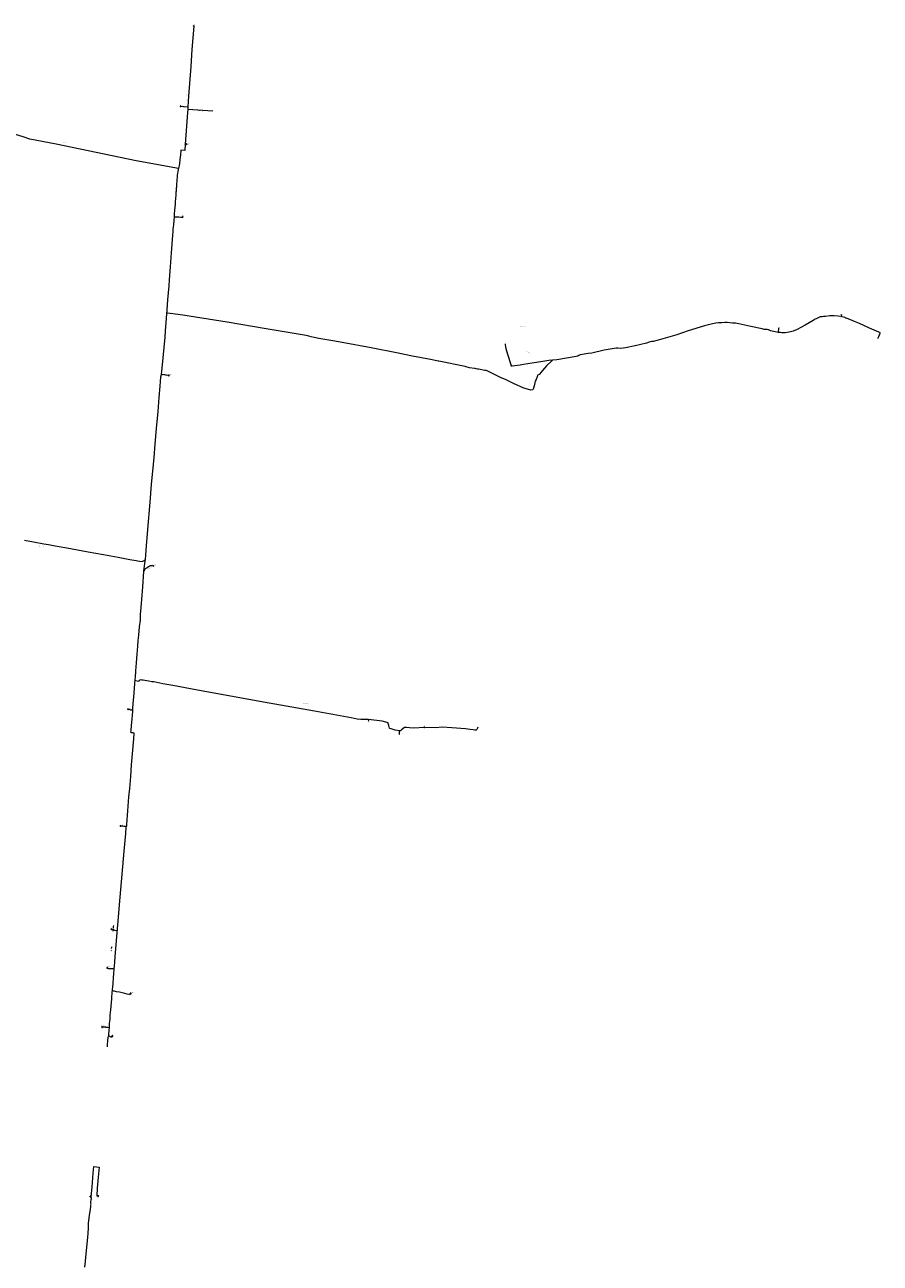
# Model space of a CAD drawing. Extents: x 149823 to 156818, y 468751 to 475536.
# Tile 27 of 27: x 155144 to 156818, y 471115 to 473538. Entities that reach past the tile are written whole.
import ezdxf
from ezdxf.enums import TextEntityAlignment as Align
from ezdxf.lldxf.tags import DXFTag

# ---------------------------------------------------------------- set-up
doc = ezdxf.new("R2010")
doc.units = 0
doc.header["$LTSCALE"] = 0.5
doc.linetypes.add('RI-OVERIG-SO', pattern=[17, 5, -2, 2, -2, 0, -2, 2, -2])
doc.layers.get('0').update_dxf_attribs({"linetype": 'CONTINUOUS'})
for name, color, linetype, lineweight in [('B-OI-RI-OVERIG_DUIKER-G', 171, 'RI-OVERIG-SO', 18), ('B-OI-RI-PERSLEIDING-G', 210, 'RI-PERS-SO', 18), ('B-OI-RI-PERSLEIDING-T30', 210, 'CONTINUOUS', 35), ('B-OI-RI-PERSLEIDING_PUTNUMMER-T50', 210, 'CONTINUOUS', 50), ('B-OI-RI-PERSLEIDING_RIOOLPUT_POMPPUT-S-250', 210, 'CONTINUOUS', 18)]:
    doc.layers.add(name, color=color, linetype=linetype, lineweight=lineweight)
doc.styles.add('NLCS-ISO-M250-T30', font='NLCS-ISO.ttf', dxfattribs={"height": 0.75})
doc.styles.add('NLCS-ISO-M250-T50', font='NLCS-ISO.ttf', dxfattribs={"height": 1.25})
tags = doc.linetypes.add('RI-PERS-SO', pattern='A,7,-2,["P",Standard,S=1.8,R=0,X=-0.5,Y=-0.9],-2,7,-2,[102,NLCS.SHX,S=1,R=180,X=0,Y=0],-2', length=22).pattern_tags.tags
tags[6] = DXFTag(74, 10)

# ---------------------------------------------------------------- blocks, each defined once
blk = doc.blocks.new('B-SRI-PUT_POMPPUT-SO')
for p, q in [((-1.7, -1), (0, 2)), ((0, 2), (1.7, -1)), ((1.7, -1), (-1.7, -1))]:
    blk.add_line(p, q)
blk.add_lwpolyline([(-2, -2), (2, -2), (2, 2), (-2, 2)], close=True)
blk.add_circle((0, 0), 2)

msp = doc.modelspace()

# ---------------------------------------------------------------- linework, layer by layer
at = {"layer": 'B-OI-RI-OVERIG_DUIKER-G'}
for points in [[(155317.2, 471775.9), (155316.2, 471765)], [(155313.4, 471734.3), (155312.7, 471725.4)]]:
    msp.add_lwpolyline(points, dxfattribs=at)
at = {"layer": 'B-OI-RI-PERSLEIDING-G'}
for points in [[(155474.4, 473535.4), (155470.9, 473489.6), (155468.6, 473456.6), (155464.5, 473398), (155463.1, 473377.5), (155462.8, 473372.1), (155462.4, 473366.1), (155457.8, 473304.6), (155456.8, 473292.3), (155449.5, 473292.9), (155448.3, 473283.8), (155447.5, 473274.2), (155446.6, 473265.8), (155444.8, 473256.5)], [(155448.6, 473378.5), (155463.1, 473377.5)], [(155444.8, 473256.5), (155361.6, 473271.7), (155205.5, 473304.4), (155153.7, 473314.4), (155140.9, 473318.6), (155001.6, 473361.4), (154998.8, 473361.7)], [(155511.6, 473368.9), (155462.8, 473372.1)], [(155460.5, 473304.3), (155459.8, 473304.3), (155457.8, 473304.6)], [(155379.8, 472491.8), (155382.2, 472518.7), (155384.8, 472550.6), (155389.3, 472604.3), (155392.1, 472638.7), (155396.7, 472691.2), (155399, 472717.3), (155401.7, 472748.1), (155404.6, 472781.4), (155407, 472808.5), (155408.7, 472830.7), (155410.2, 472849.2), (155411.3, 472854), (155411.5, 472854.6), (155412, 472860), (155412.7, 472866.3), (155418.3, 472927), (155419.2, 472939.3), (155422.4, 472980.1), (155423.9, 472999.7), (155426.2, 473027.3), (155427, 473038.8), (155428.7, 473064.3), (155430.7, 473091.9), (155433.5, 473126.4), (155434, 473133.1), (155434.4, 473137.9), (155434.8, 473142.3), (155435.2, 473147.1), (155436.6, 473162.3), (155437, 473167.7), (155437.6, 473175.5), (155438, 473181.4), (155438.5, 473187.2), (155438.8, 473191.1), (155439.4, 473198.5), (155439.8, 473204), (155439.9, 473205.9), (155440.2, 473208.9), (155440.3, 473211.1), (155440.5, 473213.1), (155440.7, 473215.7), (155440.9, 473218.8), (155441.1, 473221), (155441.3, 473223.9), (155441.7, 473227.9), (155441.9, 473230.6), (155442.1, 473233.1), (155442.3, 473236), (155442.5, 473238.5), (155442.7, 473241.1), (155442.9, 473243.6), (155443, 473244.7), (155443.4, 473247.1), (155444, 473250.8), (155444.5, 473254), (155444.8, 473256.5)], [(155452.9, 473162.2), (155452.3, 473161.1), (155451.5, 473160.7), (155449.5, 473160.7), (155445.2, 473161.3), (155438.3, 473161.7), (155437.4, 473161.8), (155436.6, 473162.3)], [(156813.4, 472924.4), (156814.9, 472928.2), (156815.9, 472930.3), (156817, 472932.3), (156817.4, 472933.4), (156817.9, 472934.5), (156817.6, 472935.4), (156817, 472935.8), (156815.3, 472936.4), (156806, 472940.8), (156796.8, 472944.7), (156787.3, 472948.9), (156777.5, 472953.3), (156767.6, 472957.5), (156762.9, 472959.5), (156758.1, 472961.2), (156753.2, 472963.1), (156750.7, 472964.1), (156748.7, 472965), (156743.4, 472966.7), (156741.4, 472967.1), (156735.4, 472968.1), (156727.9, 472968.8), (156719.2, 472968.6), (156710.8, 472967.4), (156707, 472967.1), (156704.3, 472966.7), (156702.2, 472966.7), (156700.3, 472966.4), (156696.3, 472964.6), (156692.2, 472962.5), (156690.8, 472961.9), (156686.7, 472959.2), (156678.9, 472954.6), (156671, 472950.1), (156662.4, 472945.5), (156655.3, 472941.6), (156647.5, 472938.5), (156639.6, 472936.5), (156631.7, 472935.6), (156625.3, 472935.6), (156622.4, 472935.8), (156618.9, 472936.1), (156618, 472936.2), (156612.4, 472937.2), (156603.2, 472939), (156602, 472939.6), (156601.2, 472940.2), (156600.6, 472940.8), (156598.9, 472941.2), (156596.7, 472941.8), (156595.7, 472941.8), (156594.3, 472941.6), (156592.7, 472941.6), (156590.5, 472942), (156586.7, 472943), (156564.5, 472947.8), (156540.9, 472952.7), (156537.8, 472953.7), (156534.5, 472954.2), (156532, 472954.4), (156529, 472954.4), (156518.6, 472955.2), (156513.6, 472955.2), (156507.7, 472955), (156501.5, 472954.7), (156496, 472954.1), (156489.8, 472953), (156484.2, 472951.9), (156473.8, 472949.3), (156441.8, 472938.9), (156430.9, 472935.2), (156419.6, 472931.5), (156397.2, 472924.8), (156383.2, 472920.9), (156373.6, 472918.6), (156371, 472918.1), (156365.9, 472916.8), (156360.5, 472915.1), (156338.4, 472909.7), (156319.2, 472905.8), (156310.1, 472904.4), (156304.2, 472905.4), (156301.4, 472905.2), (156277.5, 472901.2), (156253.7, 472895.8), (156246.5, 472895.1), (156230.8, 472892.1), (156228.2, 472891.2), (156226.2, 472889.8), (156223.1, 472888.8), (156184.8, 472882.7), (156176.8, 472881.6), (156174.3, 472879.9), (156165.7, 472871.4), (156160.9, 472866.2), (156150.4, 472853.7), (156147.4, 472852.3), (156147.3, 472851.3), (156146.6, 472849.2), (156144.5, 472844.1), (156142.8, 472840.7), (156141.9, 472837.9), (156141.1, 472833.5), (156139, 472825), (156138.2, 472824.1), (156134.3, 472823.3), (156127.5, 472825.4), (156120.7, 472827.1), (156100.4, 472836.4), (156084.8, 472843.8), (156076.3, 472847.5), (156053.7, 472858.3), (156051, 472859.4), (156048.8, 472860.8), (156046.9, 472861.3), (156044.4, 472861.6), (156031.9, 472863.9), (156031.1, 472863.9), (156029.7, 472864.3), (156027, 472864.8), (156025.3, 472865.3), (156023.7, 472865.4), (156013.8, 472867), (156009.3, 472868.1), (156007.6, 472868.6), (156005.3, 472869.6), (155954.1, 472879.6), (155952.8, 472879.9), (155950, 472880.3), (155937.5, 472882.9), (155902.5, 472889.8), (155874.4, 472895.3), (155821.5, 472905.8), (155764.8, 472916.4), (155746.7, 472919.6), (155719.5, 472924.3), (155710.2, 472925.9), (155704.2, 472927.4), (155700, 472928.6), (155694.4, 472929.9), (155616.4, 472943.3), (155539.8, 472955.9), (155453.1, 472970), (155428.5, 472973.2), (155423.2, 472973.7), (155421.9, 472973.7)], [(156741.2, 472972), (156742.4, 472970.3), (156741.4, 472967.1)], [(156619, 472945.2), (156618, 472936.2)], [(156083.6, 472913.9), (156083.7, 472911.8), (156084.3, 472907.6), (156085, 472904.4), (156088.5, 472893.5), (156094.7, 472873.2), (156095.2, 472871.5), (156095.5, 472870.7), (156096.4, 472870.5), (156097.9, 472870.6), (156113.5, 472873), (156120, 472874.1), (156128.2, 472875.2), (156157.7, 472879.6), (156173.4, 472882.6), (156176.8, 472881.6)], [(155425.7, 472851.4), (155424.9, 472851.8), (155417.5, 472853.1), (155412, 472853.5), (155411.3, 472854)], [(155143.5, 472529.4), (155160.6, 472526.3), (155181.2, 472522.6), (155190.1, 472521), (155203.3, 472518.6), (155226.4, 472514.4), (155267.8, 472507), (155298.1, 472501.5), (155326.8, 472496.2), (155349.4, 472492.1), (155361.7, 472489.8), (155368.2, 472488.6), (155373.8, 472487.9), (155377.4, 472490.2), (155379.8, 472491.8)], [(155360, 472257.9), (155360.2, 472260.2), (155361.4, 472274.3), (155362.6, 472289.5), (155364, 472306.4), (155365.2, 472322.4), (155365.9, 472333.4), (155367, 472343.9), (155368.6, 472359.9), (155370, 472373.4), (155370.5, 472385.1), (155370.8, 472391), (155372.2, 472406), (155372.9, 472413.8), (155374.7, 472438.4), (155376.9, 472468.2), (155376.9, 472469.6), (155378.1, 472478.8), (155378.8, 472484.4), (155379.8, 472491.8)], [(155395.5, 472479.1), (155393.2, 472479.4), (155389.5, 472479.7), (155387.9, 472478.7), (155383.1, 472475.5), (155379.7, 472473.4), (155378.8, 472472.1), (155376.9, 472469.6)], [(155305.5, 471538.1), (155305.8, 471541.9), (155306.6, 471550.6), (155307.1, 471556.5), (155307.5, 471559.1), (155308.1, 471560.7), (155308.5, 471564.5), (155308.9, 471569.3), (155309.2, 471572), (155309.5, 471575), (155309.6, 471576.2), (155309.7, 471577.4), (155309.7, 471581.1), (155309.8, 471583.8), (155310.1, 471587.8), (155310.6, 471593.5), (155311.2, 471600.3), (155311.6, 471605.6), (155312.1, 471610.8), (155313.9, 471632.3), (155315.1, 471646.6), (155315.3, 471648.2), (155315.5, 471651.5), (155315.9, 471655.4), (155316.5, 471662), (155317.5, 471674.1), (155318.2, 471681.4), (155318.9, 471690.3), (155318.9, 471691.4), (155319.1, 471696), (155321.4, 471723.1), (155330.7, 471831.4), (155338.4, 471921.3), (155341.5, 471955.9), (155342.5, 471968.3), (155343, 471969.9), (155343.3, 471971), (155343.6, 471974.2), (155345.5, 472000.2), (155347.7, 472027.4), (155349.1, 472043.5), (155351.1, 472067.2), (155352.8, 472090.4), (155354.7, 472111.8), (155357, 472140.7), (155358.1, 472152.2), (155357.6, 472152.3), (155356.2, 472152.4), (155352.4, 472152.9), (155351.7, 472153.1), (155351.4, 472153.5), (155351.8, 472157.5), (155352.7, 472166.9), (155353.8, 472179.4), (155355, 472195), (155355.2, 472197.7), (155355.4, 472200.4), (155356.1, 472210), (155357.1, 472222.6), (155358.3, 472240.3), (155359.2, 472248.7), (155360, 472257.9)], [(156030.5, 472163.5), (156030, 472161.7), (156028.5, 472159.2), (156027, 472158.1), (156024.4, 472158.1), (156021, 472158.8), (156015.5, 472159.4), (156006.3, 472160.5), (155979.4, 472162.7), (155960.7, 472163.5), (155948.4, 472162.8), (155925.2, 472162.9), (155905.3, 472162), (155896.6, 472162.2), (155890.7, 472162.9), (155888.9, 472163.3), (155886.6, 472162.9), (155881.3, 472158.6), (155878.8, 472156.6), (155876.9, 472156.7), (155868.9, 472158.2), (155860.7, 472160.3), (155858.4, 472161.2), (155857.7, 472161.8), (155856.3, 472167.1), (155854.9, 472170.9), (155854.7, 472172.1), (155843.4, 472175.7), (155816.6, 472178.9), (155806.5, 472179.1), (155801.6, 472178.8), (155794.2, 472179.5), (155782.3, 472182.1), (155711.1, 472194.8), (155622, 472210.9), (155567.9, 472220.6), (155478.7, 472236.8), (155433.5, 472245.2), (155413.7, 472248.6), (155396.2, 472252.5), (155392.2, 472252.7), (155386.8, 472253.6), (155378.5, 472255.2), (155375.3, 472255.6), (155373, 472255.6), (155370.1, 472256.5), (155367.9, 472255), (155366.7, 472253.3), (155360.8, 472254.2), (155360, 472257.9)], [(155345.8, 472199), (155346.3, 472198.9), (155346.7, 472198.8), (155348.4, 472198.7), (155350.4, 472197.9), (155351.7, 472197.4), (155353.8, 472197.4), (155354.9, 472197.4), (155355.2, 472197.7)], [(155816.8, 472175.8), (155816.6, 472178.9)], [(155925.4, 472164.8), (155925.2, 472162.9)], [(155877.4, 472149.7), (155876.9, 472156.7)], [(155330.7, 471970.4), (155331.7, 471970.4), (155332.1, 471970.8), (155332.6, 471970.8), (155334.8, 471970.6), (155337.9, 471970.3), (155341.7, 471970), (155342.9, 471969.9), (155343, 471969.9)], [(155313.1, 471768.6), (155314.9, 471768.3), (155315.8, 471768.1), (155316.5, 471767.7), (155318.1, 471767), (155319.4, 471766.8), (155325.1, 471766.2)], [(155305.2, 471693), (155306, 471692.7), (155307, 471691.8), (155307.2, 471691.5), (155308.3, 471691.6), (155312.2, 471691.9), (155313.9, 471691.9), (155317.8, 471691.7), (155318.9, 471691.4)], [(155351.2, 471642.9), (155350.6, 471643), (155350.1, 471642.4), (155349.5, 471641.3), (155348.9, 471640.4), (155347.9, 471640.5), (155344.2, 471641.5), (155339.3, 471642.9), (155334.1, 471644.3), (155329.3, 471645.2), (155323.1, 471646.3), (155319.4, 471647), (155317.3, 471647.6), (155315.3, 471648.2)], [(155295.2, 471577), (155296.1, 471577.2), (155297, 471577.6), (155298.4, 471577.8), (155299.6, 471577.7), (155301.5, 471577.4), (155303.5, 471577), (155306.5, 471576.6), (155308.9, 471576.3), (155309.6, 471576.2)], [(155315.3, 471559.9), (155315.4, 471558.4), (155314.9, 471557.3), (155313, 471557.5), (155310.9, 471557.8), (155309.4, 471559.2), (155308.5, 471560.2), (155308.1, 471560.7)], [(155261.6, 471107.3), (155262.4, 471118.4), (155263.4, 471126.6), (155266.5, 471159), (155267.7, 471173), (155268.6, 471184.6), (155268.6, 471193.2), (155270.6, 471208.3), (155272.5, 471221.1), (155273.1, 471226.8), (155273.1, 471227.5), (155273.3, 471229), (155273.6, 471230.6), (155273, 471231.7), (155273.1, 471233.5), (155273.3, 471235.5), (155273.6, 471238.5), (155274.1, 471241.7), (155273.7, 471243.7), (155273.7, 471244.2), (155273.9, 471245.5), (155275.5, 471263.8), (155277.8, 471291.5), (155278.8, 471304), (155289.3, 471303), (155287.6, 471283.2), (155285.8, 471262), (155284.5, 471246.8), (155287.4, 471246.2)], [(155272.1, 471245.6), (155272.8, 471245.1), (155273.3, 471244.7), (155273.7, 471244.2)]]:
    msp.add_lwpolyline(points, dxfattribs=at)

# ---------------------------------------------------------------- block references
at = {"layer": 'B-OI-RI-PERSLEIDING_RIOOLPUT_POMPPUT-S-250', "xscale": 0.25, "yscale": 0.25, "zscale": 0.25}
for p in [(155474.4, 473535.4), (155448.6, 473378.5), (155460.5, 473304.3), (155452.9, 473162.2), (155425.7, 472851.4), (155395.5, 472479.1), (155345.7, 472199), (155330.7, 471970.4), (155313.1, 471768.6), (155305.2, 471693), (155351.2, 471642.9), (155295.1, 471577), (155315.3, 471559.9), (155272.1, 471245.6), (155287.4, 471246.2)]:
    msp.add_blockref('B-SRI-PUT_POMPPUT-SO', p, dxfattribs=at)

# ---------------------------------------------------------------- texts
at = {"layer": 'B-OI-RI-PERSLEIDING-T30', "style": 'NLCS-ISO-M250-T30'}
for s, rotation, p in [(' 63 Polyethyleen Rond', 84.2248, (155460.6, 473395.8)), (' 63 Polyethyleen Rond', 355.9893, (155455.8, 473377)), (' 63 Polyethyleen Rond', 355.9893, (155487.1, 473369.5)), (' 75 Polyethyleen Rond', 346.822, (155221.6, 473308.1)), (' 63 Polyethyleen Rond', 354.8434, (155459.1, 473303.4)), (' 63 Polyethyleen Rond', 273.4834, (156740.3, 472969.5)), (' 63 Polyethyleen Rond', 357.7082, (156117.6, 472948)), (' 50 Polyethyleen Rond', 83.6518, (156619.5, 472940.6)), (' 63 Polyethyleen Rond', 341.0924, (156129.9, 472896.8)), (' 75 Polyethyleen Rond', 85.3707, (155413.3, 472874)), (' 75 Polyethyleen Rond', 349.6868, (155418.3, 472851.7)), (' 63 Polyethyleen Rond', 352.5515, (155177.6, 472517.6)), (' 75 Polyethyleen Rond', 26.929, (155386.7, 472473.5)), (' 75 Polyethyleen Rond', 85.3707, (155370.9, 472374.8)), (' 75 Polyethyleen Rond', 351.9786, (155350.3, 472197.4)), (' 50 Polyethyleen Rond', 351.9786, (155695.1, 472209.7)), (' 50 Polyethyleen Rond', 272.3375, (155815.7, 472177.3)), (' 50 Polyethyleen Rond', 84.7978, (155926.3, 472163.7)), (' 50 Polyethyleen Rond', 274.0563, (155876.1, 472153.1)), (' 75 Polyethyleen Rond', 357.7082, (155336.8, 471969.2)), (' 75 Polyethyleen Rond', 85.9437, (155333.8, 471897.9)), (' 75 Polyethyleen Rond', 349.1138, (155318.9, 471766.4)), (' 75 Polyethyleen Rond', 353.1245, (155311.9, 471691.2)), (' 75 Polyethyleen Rond', 351.4056, (155333.1, 471644.6)), (' 75 Polyethyleen Rond', 357.1352, (155302.4, 471575.6)), (' 75 Polyethyleen Rond', 353.6975, (155311.6, 471559.3)), (' 75 Polyethyleen Rond', 319.893, (155272.3, 471244.2))]:
    msp.add_text(s, height=0.75, rotation=rotation, dxfattribs=at).set_placement(p, align=Align.MIDDLE_CENTER)
msp.add_text(' 75 Polyethyleen Rond', height=0.75, dxfattribs=at).set_placement((155444.8, 473161.2), align=Align.MIDDLE_CENTER)
at = {"layer": 'B-OI-RI-PERSLEIDING_PUTNUMMER-T50', "style": 'NLCS-ISO-M250-T50'}
for s, p in [('DG51', (155476.4, 473537.4)), ('124DG02', (155450.6, 473380.5)), ('124DG01', (155462.5, 473306.3)), ('124DG03', (155454.9, 473164.2)), ('124DG04', (155427.7, 472853.4)), ('124DG06', (155397.5, 472481.1)), ('124DG05', (155347.7, 472201)), ('124DG07', (155332.7, 471972.4)), ('DG136', (155315.1, 471770.6)), ('124DG08', (155307.2, 471695)), ('124DG10', (155353.2, 471644.9)), ('124DG09', (155297.1, 471579)), ('124DG11', (155317.3, 471561.9)), ('127DG01', (155274.1, 471247.6)), ('HG07', (155289.4, 471248.2))]:
    msp.add_text(s, height=1.25, dxfattribs=at).set_placement(p, align=Align.MIDDLE_CENTER)

doc.saveas('drawing.dxf')
